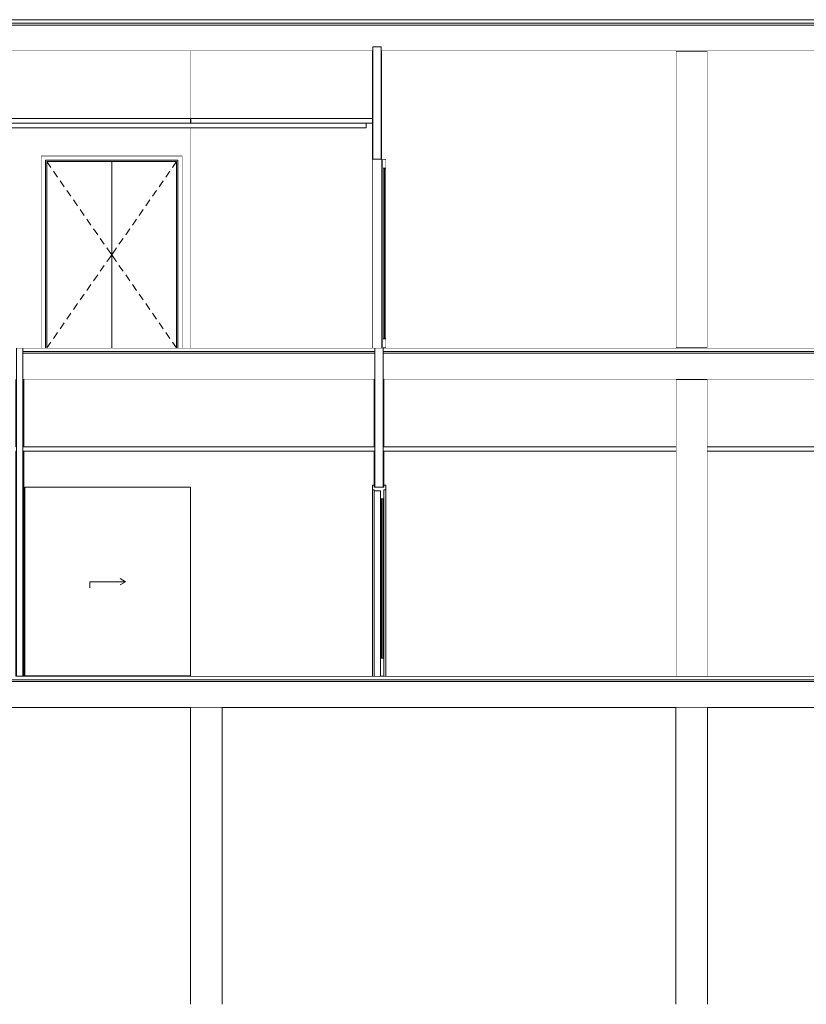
# Model space of a CAD drawing. Header units: millimetres. Extents: x -30280 to 136103, y -81242 to 8968.
# Tile 43 of 46: x 110978 to 119726, y -81242 to -70292. Entities that reach past the tile are written whole.
import ezdxf

# ---------------------------------------------------------------- set-up
doc = ezdxf.new("R2010")
doc.units = ezdxf.units.MM
doc.header["$MEASUREMENT"] = 0
doc.linetypes.add('Wipeout_Contour', pattern=[1000, 0, -1000])
for name, color, linetype in [('07_CR_Cel Ras pladur', 7, 'Continuous'), ('09_EI_Mobiliari general', 7, 'Continuous'), ('10_ESTR_Fotjats', 7, 'Continuous'), ('10_ESTR_Pilars', 7, 'Continuous'), ('12_FAÇ_Façana', 7, 'Continuous'), ('14_PAV_Paviment existent', 7, 'Continuous'), ('Demolido_08_Envans', 7, 'Continuous'), ('Demolido_12_FAÇ_Façana', 7, 'Continuous'), ('Demolido_Puertas Archicad', 7, 'Continuous'), ('Puertas Archicad', 7, 'Continuous')]:
    doc.layers.add(name, color=color, linetype=linetype)
for name, color, linetype, lineweight in [('07_CR_Cel Ras pladur_Pluma_Nº__1', 7, 'Continuous', 5), ('09_EI_Mobiliari general_Pluma_Nº__88', 7, 'Continuous', 5), ('10_ESTR_Fotjats_Pluma_Nº__1', 7, 'Continuous', 5), ('10_ESTR_Pilars_Pluma_Nº__88', 7, 'Continuous', 5), ('12_FAÇ_Façana_Pluma_Nº__7', 7, 'Continuous', 5), ('14_PAV_Paviment existent_Pluma_Nº__89', 7, 'Continuous', 5), ('Demolido_08_Envans_Pluma_Nº__47', 7, 'Continuous', 20), ('Demolido_08_Envans_Pluma_Nº__7', 7, 'Continuous', 5), ('Demolido_12_FAÇ_Façana_Pluma_Nº__47', 7, 'Continuous', 20), ('Demolido_Puertas Archicad_Pluma_Nº__1', 7, 'Continuous', 5), ('Demolido_Puertas Archicad_Pluma_Nº__47', 7, 'Continuous', 20), ('Puertas Archicad_Pluma_Nº__1', 7, 'Continuous', 5), ('Puertas Archicad_Pluma_Nº__47', 7, 'Continuous', 20)]:
    doc.layers.add(name, color=color, linetype=linetype, lineweight=lineweight)
for name, color, linetype, lineweight, true_color in [('Demolido_Puertas Archicad_Pluma_Nº__3', 7, 'Continuous', 5, 0xa4a4a4), ('Puertas Archicad_Pluma_Nº__3', 7, 'Continuous', 5, 0xa4a4a4), ('Puertas Archicad_Pluma_Nº__43', 7, 'Continuous', 5, 0xa4a4a6)]:
    doc.layers.add(name, color=color, linetype=linetype, lineweight=lineweight, true_color=true_color)

# ---------------------------------------------------------------- blocks, each defined once
blk = doc.blocks.new('Elem Sección_137_2', base_point=(111258, -77592))
at = {"layer": '10_ESTR_Fotjats_Pluma_Nº__1', "color": 7, "linetype": 'Continuous', "lineweight": 5}
for p, q in [((136103, -77632), (103349, -77632)), ((136103, -77652), (103349, -77652)), ((136103, -77942), (103349, -77942))]:
    blk.add_line(p, q, dxfattribs=at)
at = {"layer": '10_ESTR_Fotjats_Pluma_Nº__1', "color": 7, "linetype": 'Continuous', "lineweight": 5, "flags": 128}
for points in [[(111023, -77592), (111013, -77592), (110943, -77592), (110933, -77592)], [(131839, -77592), (125989, -77592), (125949, -77592), (120257, -77592), (120217, -77592), (115029, -77592), (114989, -77592), (111023, -77592)]]:
    blk.add_lwpolyline(points, dxfattribs=at)
blk = doc.blocks.new('Elem Sección_138_2', base_point=(111258, -77592))
at = {"color": 254, "linetype": 'Wipeout_Contour', "lineweight": 0, "ltscale": 562846.50217}
blk.add_wipeout([(118276, -74292), (118276, -77592), (118626, -77592), (118626, -74292)], dxfattribs=at).dxf.layer = '10_ESTR_Pilars'
at = {"layer": '10_ESTR_Pilars_Pluma_Nº__88', "color": 7, "linetype": 'Continuous', "lineweight": 5}
for p, q in [((118276, -77592), (118276, -74292)), ((118626, -77592), (118626, -74292))]:
    blk.add_line(p, q, dxfattribs=at)
blk = doc.blocks.new('Elem Sección_140_2', base_point=(111258, -77592))
at = {"color": 254, "linetype": 'Wipeout_Contour', "lineweight": 0, "ltscale": 555103.713952}
blk.add_wipeout([(118276, -70642), (118276, -73942), (118626, -73942), (118626, -70642)], dxfattribs=at).dxf.layer = '10_ESTR_Pilars'
at = {"layer": '10_ESTR_Pilars_Pluma_Nº__88', "color": 7, "linetype": 'Continuous', "lineweight": 5}
for p, q in [((118276, -73942), (118276, -70642)), ((118626, -73942), (118626, -70642))]:
    blk.add_line(p, q, dxfattribs=at)
blk = doc.blocks.new('Elem Sección_145_2', base_point=(111258, -77592))
at = {"color": 254, "linetype": 'Wipeout_Contour', "lineweight": 0, "ltscale": 570857.743649}
blk.add_wipeout([(118276, -77942), (118276, -81242), (118626, -81242), (118626, -77942)], dxfattribs=at).dxf.layer = '09_EI_Mobiliari general'
at = {"layer": '09_EI_Mobiliari general_Pluma_Nº__88', "color": 7, "linetype": 'Continuous', "lineweight": 5}
for p, q in [((118276, -81242), (118276, -77942)), ((118626, -81242), (118626, -77942))]:
    blk.add_line(p, q, dxfattribs=at)
blk = doc.blocks.new('Elem Sección_146_2', base_point=(111258, -77592))
at = {"color": 254, "linetype": 'Wipeout_Contour', "lineweight": 0, "ltscale": 553071.053319}
blk.add_wipeout([(112879, -77942), (112879, -81242), (113229, -81242), (113229, -77942)], dxfattribs=at).dxf.layer = '09_EI_Mobiliari general'
at = {"layer": '09_EI_Mobiliari general_Pluma_Nº__88', "color": 7, "linetype": 'Continuous', "lineweight": 5}
for p, q in [((112879, -81242), (112879, -77942)), ((113229, -81242), (113229, -77942))]:
    blk.add_line(p, q, dxfattribs=at)
blk = doc.blocks.new('Elem Sección_149_2', base_point=(111258, -77592))
at = {"layer": '10_ESTR_Fotjats_Pluma_Nº__1', "color": 7, "linetype": 'Continuous', "lineweight": 5}
for p, q in [((114929, -73942), (111013, -73942)), ((114929, -73982), (111013, -73982)), ((114929, -74002), (111013, -74002)), ((120157, -73982), (115019, -73982)), ((120157, -74002), (115019, -74002)), ((111023, -74292), (111013, -74292)), ((114919, -74292), (111023, -74292)), ((114929, -74292), (114919, -74292)), ((115029, -74292), (115019, -74292)), ((120147, -74292), (115029, -74292))]:
    blk.add_line(p, q, dxfattribs=at)
at = {"layer": '10_ESTR_Fotjats_Pluma_Nº__1', "color": 7, "linetype": 'Continuous', "lineweight": 5, "flags": 128}
blk.add_lwpolyline([(120157, -73942), (115052, -73942), (115019, -73942)], dxfattribs=at)
blk = doc.blocks.new('Elem Sección_150_2', base_point=(111258, -77592))
at = {"layer": '10_ESTR_Fotjats_Pluma_Nº__1', "color": 7, "linetype": 'Continuous', "lineweight": 5}
for p, q in [((136103, -70292), (110826, -70292)), ((136103, -70332), (110826, -70332)), ((136103, -70352), (110826, -70352)), ((114897, -70642), (110836, -70642)), ((114907, -70642), (114897, -70642)), ((115007, -70642), (114997, -70642)), ((121586, -70642), (115007, -70642))]:
    blk.add_line(p, q, dxfattribs=at)
blk = doc.blocks.new('Elem Sección_169_2', base_point=(111258, -77592))
at = {"color": 254, "linetype": 'Wipeout_Contour', "lineweight": 0, "ltscale": 1500353.899123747}
blk.add_wipeout([(111023, -75092), (111023, -77592), (111034, -77592), (111034, -75492), (112879, -75492), (112879, -77592), (114900, -77592), (114900, -75520), (114900, -75470), (114919, -75470), (114919, -75092)], dxfattribs=at).dxf.layer = 'Demolido_08_Envans'
at = {"color": 254, "linetype": 'Wipeout_Contour', "lineweight": 0, "ltscale": 554869.245316}
blk.add_wipeout([(118276, -75042), (115019, -75042), (115019, -75092), (118276, -75092)], dxfattribs=at).dxf.layer = 'Demolido_08_Envans'
at = {"color": 254, "linetype": 'Wipeout_Contour', "lineweight": 0, "ltscale": 564120.869897}
blk.add_wipeout([(120157, -75042), (118626, -75042), (118626, -75092), (120157, -75092)], dxfattribs=at).dxf.layer = 'Demolido_08_Envans'
at = {"color": 254, "linetype": 'Wipeout_Contour', "lineweight": 0, "ltscale": 563255.279108}
blk.add_wipeout([(118626, -75042), (120147, -75042), (120147, -74292), (118626, -74292)], dxfattribs=at).dxf.layer = 'Demolido_08_Envans'
at = {"color": 254, "linetype": 'Wipeout_Contour', "lineweight": 0, "ltscale": 542566.980067}
blk.add_wipeout([(111013, -75042), (111013, -75092), (114929, -75092), (114929, -75042)], dxfattribs=at).dxf.layer = 'Demolido_08_Envans'
at = {"color": 254, "linetype": 'Wipeout_Contour', "lineweight": 0, "ltscale": 970484.958416}
blk.add_wipeout([(115029, -75470), (115048, -75470), (115048, -75520), (115048, -77592), (118276, -77592), (118276, -75092), (115029, -75092)], dxfattribs=at).dxf.layer = 'Demolido_08_Envans'
at = {"color": 254, "linetype": 'Wipeout_Contour', "lineweight": 0, "ltscale": 541684.278591}
blk.add_wipeout([(111023, -75042), (114919, -75042), (114919, -74292), (111023, -74292)], dxfattribs=at).dxf.layer = 'Demolido_08_Envans'
at = {"color": 254, "linetype": 'Wipeout_Contour', "lineweight": 0, "ltscale": 554023.160525}
blk.add_wipeout([(115029, -74292), (115029, -75042), (118276, -75042), (118276, -74292)], dxfattribs=at).dxf.layer = 'Demolido_08_Envans'
at = {"color": 254, "linetype": 'Wipeout_Contour', "lineweight": 0, "ltscale": 992478.386468}
blk.add_wipeout([(118626, -77592), (120128, -77592), (120128, -75520), (120128, -75470), (120147, -75470), (120147, -75092), (118626, -75092)], dxfattribs=at).dxf.layer = 'Demolido_08_Envans'
at = {"layer": 'Demolido_08_Envans_Pluma_Nº__47', "color": 7, "linetype": 'Continuous', "lineweight": 20}
for p, q in [((111023, -75042), (114919, -75042)), ((111023, -75092), (114919, -75092)), ((115029, -75042), (118276, -75042)), ((115029, -75092), (118276, -75092)), ((118626, -75042), (120147, -75042)), ((118626, -75092), (120147, -75092))]:
    blk.add_line(p, q, dxfattribs=at)
blk = doc.blocks.new('Elem Sección_170_2', base_point=(111258, -77592))
at = {"color": 254, "linetype": 'Wipeout_Contour', "lineweight": 0, "ltscale": 542495.317357}
blk.add_wipeout([(111034, -77590), (112879, -77590), (112879, -75492), (111034, -75492)], dxfattribs=at).dxf.layer = 'Demolido_Puertas Archicad'
at = {"layer": 'Demolido_Puertas Archicad_Pluma_Nº__3', "color": 253, "linetype": 'Continuous', "lineweight": 5, "true_color": 0xa4a4a4}
for p, q in [((112156, -76542), (112096, -76507)), ((111756, -76542), (112156, -76542)), ((111756, -76542), (111756, -76612)), ((112156, -76542), (112096, -76577))]:
    blk.add_line(p, q, dxfattribs=at)
at = {"layer": 'Demolido_Puertas Archicad_Pluma_Nº__47', "color": 7, "linetype": 'Continuous', "lineweight": 20}
for p, q in [((111034, -77592), (111034, -75492)), ((111034, -75492), (112879, -75492)), ((112879, -75492), (112879, -77592))]:
    blk.add_line(p, q, dxfattribs=at)
blk = doc.blocks.new('Elem Sección_171_2', base_point=(111258, -77592))
at = {"layer": 'Demolido_08_Envans_Pluma_Nº__7', "color": 7, "linetype": 'Continuous', "lineweight": 5}
for p, q in [((114919, -74292), (114919, -75042)), ((115029, -74292), (115029, -75042)), ((114929, -75042), (114919, -75042)), ((114929, -75092), (114919, -75092)), ((115029, -75042), (115019, -75042)), ((115029, -75092), (115019, -75092))]:
    blk.add_line(p, q, dxfattribs=at)
at = {"layer": 'Demolido_08_Envans_Pluma_Nº__7', "color": 7, "linetype": 'Continuous', "lineweight": 5, "flags": 128}
for points in [[(114929, -73942), (114929, -73982), (114929, -74002), (114929, -74292), (114929, -75042), (114929, -75092), (114929, -75492)], [(115019, -73942), (115012, -73942), (114929, -73942)], [(115019, -73942), (115019, -73982), (115019, -74002), (115019, -74292), (115019, -75042), (115019, -75092), (115019, -75492)], [(114919, -75092), (114919, -75470), (114919, -75492)], [(115029, -75092), (115029, -75470), (115029, -75492)], [(115029, -75492), (115019, -75492), (114929, -75492), (114919, -75492)]]:
    blk.add_lwpolyline(points, dxfattribs=at)
blk = doc.blocks.new('Elem Sección_172_2', base_point=(111258, -77592))
at = {"color": 254, "linetype": 'Wipeout_Contour', "lineweight": 0, "ltscale": 552315.929897}
blk.add_wipeout([(114900, -77592), (114919, -77592), (114919, -75520), (114900, -75520)], dxfattribs=at).dxf.layer = 'Demolido_Puertas Archicad'
at = {"color": 254, "linetype": 'Wipeout_Contour', "lineweight": 0, "ltscale": 552745.427038}
blk.add_wipeout([(115048, -77592), (115048, -75520), (115029, -75520), (115029, -77592)], dxfattribs=at).dxf.layer = 'Demolido_Puertas Archicad'
at = {"layer": 'Demolido_Puertas Archicad_Pluma_Nº__1', "color": 7, "linetype": 'Continuous', "lineweight": 5}
for p, q in [((114919, -75470), (114900, -75470)), ((115048, -75470), (115029, -75470)), ((115048, -75470), (115048, -75520))]:
    blk.add_line(p, q, dxfattribs=at)
at = {"color": 254, "linetype": 'Wipeout_Contour', "lineweight": 0, "ltscale": 552477.256684}
blk.add_wipeout([(114989, -77592), (114989, -75532), (114919, -75532), (114919, -77592)], dxfattribs=at).dxf.layer = 'Demolido_Puertas Archicad'
at = {"layer": 'Demolido_Puertas Archicad_Pluma_Nº__1', "color": 7, "linetype": 'Continuous', "lineweight": 5}
for p, q in [((114900, -75470), (114900, -75520)), ((114900, -77592), (114900, -75520)), ((114919, -75520), (114900, -75520)), ((114919, -75520), (114919, -75532)), ((114919, -77592), (114919, -75532)), ((114989, -75532), (114919, -75532)), ((115048, -75520), (115029, -75520))]:
    blk.add_line(p, q, dxfattribs=at)
at = {"color": 254, "linetype": 'Wipeout_Contour', "lineweight": 0, "ltscale": 552533.510377}
blk.add_wipeout([(115029, -75620), (114989, -75620), (114989, -77392), (115029, -77392)], dxfattribs=at).dxf.layer = 'Demolido_Puertas Archicad'
at = {"layer": 'Demolido_Puertas Archicad_Pluma_Nº__1', "color": 7, "linetype": 'Continuous', "lineweight": 5}
for p, q in [((114989, -75532), (114989, -75620)), ((115029, -75520), (115029, -75620)), ((115048, -77592), (115048, -75520)), ((114989, -75620), (114989, -77392)), ((115029, -75620), (114989, -75620)), ((115003, -75620), (115003, -77392)), ((115015, -77392), (115015, -75620)), ((115029, -75620), (115029, -77392)), ((114989, -77392), (114989, -77592)), ((115029, -77392), (114989, -77392)), ((115029, -77392), (115029, -77592))]:
    blk.add_line(p, q, dxfattribs=at)
at = {"layer": 'Demolido_Puertas Archicad_Pluma_Nº__3', "color": 253, "linetype": 'Continuous', "lineweight": 5, "true_color": 0xa4a4a4}
for p, q in [((114989, -76231), (114989, -76542)), ((115029, -76231), (115029, -76288)), ((115029, -76327), (115029, -76389)), ((115029, -76427), (115029, -76489)), ((115029, -76494), (115029, -76556)), ((114989, -76882), (114989, -76571)), ((115029, -76618), (115029, -76556)), ((115029, -76685), (115029, -76623)), ((115029, -76786), (115029, -76724)), ((115029, -76882), (115029, -76825))]:
    blk.add_line(p, q, dxfattribs=at)
blk = doc.blocks.new('Elem Sección_183_2', base_point=(111258, -77592))
at = {"layer": 'Demolido_08_Envans_Pluma_Nº__7', "color": 7, "linetype": 'Continuous', "lineweight": 5}
for p, q in [((111013, -73942), (110943, -73942)), ((110933, -74292), (110933, -75042)), ((111023, -74292), (111023, -75042)), ((110943, -75042), (110933, -75042)), ((110933, -75092), (110933, -77592)), ((110943, -75092), (110933, -75092)), ((111023, -75042), (111013, -75042)), ((111023, -75092), (111013, -75092)), ((111023, -75092), (111023, -77592))]:
    blk.add_line(p, q, dxfattribs=at)
at = {"layer": 'Demolido_08_Envans_Pluma_Nº__7', "color": 7, "linetype": 'Continuous', "lineweight": 5, "flags": 128}
for points in [[(110943, -73942), (110943, -73982), (110943, -74002), (110943, -74292), (110943, -75042), (110943, -75092), (110943, -77592)], [(111013, -73942), (111013, -73982), (111013, -74002), (111013, -74292), (111013, -75042), (111013, -75092), (111013, -77592)]]:
    blk.add_lwpolyline(points, dxfattribs=at)
blk = doc.blocks.new('Elem Sección_201_2', base_point=(111258, -77592))
at = {"layer": '12_FAÇ_Façana_Pluma_Nº__7', "color": 7, "linetype": 'Continuous', "lineweight": 5}
blk.add_line((114997, -70592), (114907, -70592), dxfattribs=at)
at = {"color": 254, "linetype": 'Wipeout_Contour', "lineweight": 0, "ltscale": 817830.436657}
blk.add_wipeout([(114897, -71842), (114897, -73942), (114907, -73942), (114997, -73942), (115007, -73942), (115007, -71842)], dxfattribs=at).dxf.layer = '12_FAÇ_Façana'
at = {"layer": '12_FAÇ_Façana_Pluma_Nº__7', "color": 7, "linetype": 'Continuous', "lineweight": 5}
for p, q in [((114897, -70642), (114897, -71842)), ((115007, -70642), (115007, -71842))]:
    blk.add_line(p, q, dxfattribs=at)
at = {"layer": '12_FAÇ_Façana_Pluma_Nº__7', "color": 7, "linetype": 'Continuous', "lineweight": 5, "flags": 128}
for points in [[(114907, -70592), (114907, -70642), (114907, -71842)], [(114997, -70592), (114997, -70642), (114997, -71842)], [(115007, -71842), (114997, -71842), (114907, -71842), (114897, -71842)]]:
    blk.add_lwpolyline(points, dxfattribs=at)
blk = doc.blocks.new('Elem Sección_202_2', base_point=(111258, -77592))
at = {"layer": 'Puertas Archicad_Pluma_Nº__1', "color": 7, "linetype": 'Continuous', "lineweight": 5}
blk.add_line((115052, -71842), (115012, -71842), dxfattribs=at)
at = {"layer": 'Puertas Archicad_Pluma_Nº__47', "color": 7, "linetype": 'Continuous', "lineweight": 20}
blk.add_line((114897, -73942), (114897, -71842), dxfattribs=at)
at = {"color": 254, "linetype": 'Wipeout_Contour', "lineweight": 0, "ltscale": 544738.384638}
blk.add_wipeout([(115052, -73842), (115052, -71942), (115012, -71942), (115012, -73842)], dxfattribs=at).dxf.layer = 'Puertas Archicad'
at = {"layer": 'Puertas Archicad_Pluma_Nº__1', "color": 7, "linetype": 'Continuous', "lineweight": 5}
for p, q in [((115012, -71842), (115012, -71942)), ((115052, -71842), (115052, -71942)), ((115052, -71942), (115012, -71942)), ((115012, -73842), (115012, -73942)), ((115052, -73842), (115012, -73842)), ((115052, -73842), (115052, -73942))]:
    blk.add_line(p, q, dxfattribs=at)
at = {"layer": 'Puertas Archicad_Pluma_Nº__3', "color": 253, "linetype": 'Continuous', "lineweight": 5, "true_color": 0xa4a4a4}
for p, q in [((115012, -73842), (115012, -71942)), ((115052, -73842), (115052, -71942)), ((115012, -72892), (115012, -72857)), ((115012, -72892), (115012, -72927)), ((115052, -72892), (115052, -72857)), ((115052, -72892), (115052, -72927))]:
    blk.add_line(p, q, dxfattribs=at)
at = {"layer": 'Puertas Archicad_Pluma_Nº__43', "color": 253, "linetype": 'Continuous', "lineweight": 5, "true_color": 0xa4a4a6}
for p, q in [((115026, -71942), (115026, -73842)), ((115038, -73842), (115038, -71942))]:
    blk.add_line(p, q, dxfattribs=at)
at = {"layer": 'Puertas Archicad_Pluma_Nº__47', "color": 7, "linetype": 'Continuous', "lineweight": 20}
blk.add_line((115007, -71842), (115007, -73942), dxfattribs=at)
blk = doc.blocks.new('Elem Sección_210_2', base_point=(111258, -77592))
at = {"color": 254, "linetype": 'Wipeout_Contour', "lineweight": 0, "ltscale": 1638432.162771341}
blk.add_wipeout([(115007, -70642), (115007, -73942), (115012, -73942), (115012, -73842), (115012, -71942), (115012, -71842), (115052, -71842), (115052, -71942), (115052, -73842), (115052, -73942), (118276, -73942), (118276, -70642)], dxfattribs=at).dxf.layer = '12_FAÇ_Façana'
at = {"color": 254, "linetype": 'Wipeout_Contour', "lineweight": 0, "ltscale": 1127744.486837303}
blk.add_wipeout([(118626, -73942), (121541, -73942), (121541, -71842), (121581, -71842), (121581, -73942), (121586, -73942), (121586, -70642), (118626, -70642)], dxfattribs=at).dxf.layer = '12_FAÇ_Façana'
blk = doc.blocks.new('Elem Sección_214_2', base_point=(111258, -77592))
at = {"color": 254, "linetype": 'Wipeout_Contour', "lineweight": 0, "ltscale": 537719.561091}
blk.add_wipeout([(112881, -71442), (114897, -71442), (114897, -71392), (112881, -71392)], dxfattribs=at).dxf.layer = 'Demolido_12_FAÇ_Façana'
at = {"color": 254, "linetype": 'Wipeout_Contour', "lineweight": 0, "ltscale": 536855.796398}
blk.add_wipeout([(112871, -70642), (112871, -71392), (114897, -71392), (114897, -70642)], dxfattribs=at).dxf.layer = 'Demolido_12_FAÇ_Façana'
at = {"color": 254, "linetype": 'Wipeout_Contour', "lineweight": 0, "ltscale": 810984.630733}
blk.add_wipeout([(112871, -73942), (114897, -73942), (114897, -71442), (114832, -71442), (114832, -71495), (112871, -71495)], dxfattribs=at).dxf.layer = 'Demolido_12_FAÇ_Façana'
at = {"layer": 'Demolido_12_FAÇ_Façana_Pluma_Nº__47', "color": 7, "linetype": 'Continuous', "lineweight": 20}
for p, q in [((112871, -70642), (112871, -71392)), ((112871, -71392), (114897, -71392)), ((112881, -71392), (112881, -71442)), ((112871, -71495), (112871, -73942)), ((114832, -71442), (114897, -71442))]:
    blk.add_line(p, q, dxfattribs=at)
blk = doc.blocks.new('Elem Sección_220_2', base_point=(111258, -77592))
at = {"color": 254, "linetype": 'Wipeout_Contour', "lineweight": 0, "ltscale": 531973.878992}
blk.add_wipeout([(111214, -71805), (111214, -73942), (111264, -73942), (111264, -71855)], dxfattribs=at).dxf.layer = 'Demolido_Puertas Archicad'
at = {"color": 254, "linetype": 'Wipeout_Contour', "lineweight": 0, "ltscale": 537083.206519}
blk.add_wipeout([(112788, -73942), (112788, -71805), (112738, -71855), (112738, -73942)], dxfattribs=at).dxf.layer = 'Demolido_Puertas Archicad'
at = {"color": 254, "linetype": 'Wipeout_Contour', "lineweight": 0, "ltscale": 532224.601243}
blk.add_wipeout([(112788, -71805), (111214, -71805), (111264, -71855), (112738, -71855)], dxfattribs=at).dxf.layer = 'Demolido_Puertas Archicad'
at = {"color": 254, "linetype": 'Wipeout_Contour', "lineweight": 0, "ltscale": 532139.025205}
blk.add_wipeout([(111264, -73942), (111279, -73942), (111279, -71882), (111264, -71882)], dxfattribs=at).dxf.layer = 'Demolido_Puertas Archicad'
at = {"color": 254, "linetype": 'Wipeout_Contour', "lineweight": 0, "ltscale": 537029.910936}
blk.add_wipeout([(112723, -71882), (112723, -73942), (112738, -73942), (112738, -71882)], dxfattribs=at).dxf.layer = 'Demolido_Puertas Archicad'
at = {"color": 254, "linetype": 'Wipeout_Contour', "lineweight": 0, "ltscale": 1064631.862638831}
blk.add_wipeout([(112738, -71855), (111264, -71855), (111264, -71882), (111279, -71882), (111279, -71870), (112723, -71870), (112723, -71882), (112738, -71882)], dxfattribs=at).dxf.layer = 'Demolido_Puertas Archicad'
at = {"layer": 'Demolido_Puertas Archicad_Pluma_Nº__3', "color": 253, "linetype": 'Continuous', "lineweight": 5, "true_color": 0xa4a4a4}
for p, q in [((111214, -73942), (111214, -71805)), ((111214, -71805), (112788, -71805)), ((112788, -71805), (112788, -73942))]:
    blk.add_line(p, q, dxfattribs=at)
at = {"color": 254, "linetype": 'Wipeout_Contour', "lineweight": 0, "ltscale": 533360.118115}
blk.add_wipeout([(111279, -73942), (112001, -73942), (112001, -71870), (111279, -71870)], dxfattribs=at).dxf.layer = 'Demolido_Puertas Archicad'
at = {"layer": 'Demolido_Puertas Archicad_Pluma_Nº__3', "color": 253, "linetype": 'Continuous', "lineweight": 5, "true_color": 0xa4a4a4}
for p, q in [((111264, -71855), (111264, -73942)), ((111279, -71870), (111324, -71936)), ((111279, -71870), (111279, -73942)), ((111353, -71977), (111399, -72043)), ((111427, -72084), (111473, -72149)), ((111502, -72190), (111547, -72256)), ((111576, -72297), (111622, -72363)), ((111650, -72404), (111696, -72469)), ((111725, -72510), (111770, -72576)), ((111799, -72617), (111845, -72683)), ((111873, -72724), (111919, -72789)), ((111873, -73089), (111919, -73024)), ((111799, -73196), (111845, -73130)), ((111725, -73302), (111770, -73237)), ((111650, -73409), (111696, -73343)), ((111576, -73516), (111622, -73450)), ((111502, -73622), (111547, -73557)), ((111427, -73729), (111473, -73663)), ((111353, -73836), (111399, -73770)), ((111279, -73942), (111324, -73877))]:
    blk.add_line(p, q, dxfattribs=at)
at = {"color": 254, "linetype": 'Wipeout_Contour', "lineweight": 0, "ltscale": 535780.47875}
blk.add_wipeout([(112723, -73942), (112723, -71870), (112001, -71870), (112001, -73942)], dxfattribs=at).dxf.layer = 'Demolido_Puertas Archicad'
at = {"layer": 'Demolido_Puertas Archicad_Pluma_Nº__3', "color": 253, "linetype": 'Continuous', "lineweight": 5, "true_color": 0xa4a4a4}
for p, q in [((112738, -71855), (111264, -71855)), ((112001, -71870), (111279, -71870)), ((112001, -73942), (112001, -71870)), ((112001, -71870), (112723, -71870)), ((112723, -71870), (112677, -71936)), ((112723, -71870), (112723, -73942)), ((112738, -73942), (112738, -71855)), ((112648, -71977), (112603, -72043)), ((112574, -72084), (112528, -72149)), ((112500, -72190), (112454, -72256)), ((112425, -72297), (112380, -72363)), ((112351, -72404), (112305, -72469)), ((112277, -72510), (112231, -72576)), ((112202, -72617), (112157, -72683)), ((112128, -72724), (112082, -72789)), ((111948, -72830), (111955, -72841)), ((111955, -72841), (112001, -72906)), ((111955, -72972), (112001, -72906)), ((112046, -72841), (112001, -72906)), ((112046, -72972), (112001, -72906)), ((112054, -72830), (112046, -72841)), ((111948, -72982), (111955, -72972)), ((112054, -72982), (112046, -72972)), ((112128, -73089), (112082, -73024)), ((112202, -73196), (112157, -73130)), ((112277, -73302), (112231, -73237)), ((112351, -73409), (112305, -73343)), ((112425, -73516), (112380, -73450)), ((112500, -73622), (112454, -73557)), ((112574, -73729), (112528, -73663)), ((112648, -73836), (112603, -73770)), ((112723, -73942), (112677, -73877))]:
    blk.add_line(p, q, dxfattribs=at)
blk = doc.blocks.new('Elem Sección_221_2', base_point=(111258, -77592))
at = {"color": 254, "linetype": 'Wipeout_Contour', "lineweight": 0, "ltscale": 514848.914809}
blk.add_wipeout([(105429, -71392), (105429, -71442), (108726, -71442), (108726, -71392)], dxfattribs=at).dxf.layer = 'Demolido_12_FAÇ_Façana'
at = {"color": 254, "linetype": 'Wipeout_Contour', "lineweight": 0, "ltscale": 522930.120982}
blk.add_wipeout([(110186, -71392), (108816, -71392), (108816, -71442), (110186, -71442)], dxfattribs=at).dxf.layer = 'Demolido_12_FAÇ_Façana'
at = {"color": 254, "linetype": 'Wipeout_Contour', "lineweight": 0, "ltscale": 1068176.594149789}
blk.add_wipeout([(110836, -71495), (110836, -73942), (111214, -73942), (111214, -71805), (112788, -71805), (112788, -73942), (112871, -73942), (112871, -71495)], dxfattribs=at).dxf.layer = 'Demolido_12_FAÇ_Façana'
at = {"color": 254, "linetype": 'Wipeout_Contour', "lineweight": 0, "ltscale": 513947.531638}
blk.add_wipeout([(105429, -70642), (105429, -71392), (108716, -71392), (108716, -70642)], dxfattribs=at).dxf.layer = 'Demolido_12_FAÇ_Façana'
at = {"color": 254, "linetype": 'Wipeout_Contour', "lineweight": 0, "ltscale": 522059.217266}
blk.add_wipeout([(108826, -71392), (110176, -71392), (110176, -70642), (108826, -70642)], dxfattribs=at).dxf.layer = 'Demolido_12_FAÇ_Façana'
at = {"color": 254, "linetype": 'Wipeout_Contour', "lineweight": 0, "ltscale": 530841.656764}
blk.add_wipeout([(110829, -71442), (112879, -71442), (112879, -71392), (110829, -71392)], dxfattribs=at).dxf.layer = 'Demolido_12_FAÇ_Façana'
at = {"color": 254, "linetype": 'Wipeout_Contour', "lineweight": 0, "ltscale": 525807.967024}
blk.add_wipeout([(110176, -71495), (108826, -71495), (108826, -73942), (110176, -73942)], dxfattribs=at).dxf.layer = 'Demolido_12_FAÇ_Façana'
at = {"layer": 'Demolido_12_FAÇ_Façana_Pluma_Nº__47', "color": 7, "linetype": 'Continuous', "lineweight": 20}
blk.add_line((108826, -71392), (110176, -71392), dxfattribs=at)
at = {"color": 254, "linetype": 'Wipeout_Contour', "lineweight": 0, "ltscale": 529981.645338}
blk.add_wipeout([(110836, -71392), (112871, -71392), (112871, -70642), (110836, -70642)], dxfattribs=at).dxf.layer = 'Demolido_12_FAÇ_Façana'
at = {"color": 254, "linetype": 'Wipeout_Contour', "lineweight": 0, "ltscale": 1557561.971386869}
blk.add_wipeout([(105429, -73942), (107146, -73942), (107146, -71820), (108090, -71820), (108090, -73942), (108716, -73942), (108716, -71495), (108635, -71495), (108635, -71442), (108489, -71442), (108489, -71495), (105429, -71495)], dxfattribs=at).dxf.layer = 'Demolido_12_FAÇ_Façana'
at = {"layer": 'Demolido_12_FAÇ_Façana_Pluma_Nº__47', "color": 7, "linetype": 'Continuous', "lineweight": 20}
for p, q in [((105429, -71392), (108716, -71392)), ((110836, -71392), (112871, -71392)), ((108635, -71442), (108489, -71442))]:
    blk.add_line(p, q, dxfattribs=at)
blk = doc.blocks.new('Elem Sección_225_2', base_point=(111258, -77592))
at = {"layer": '07_CR_Cel Ras pladur_Pluma_Nº__1', "color": 7, "linetype": 'Continuous', "lineweight": 5}
for p, q in [((114832, -71442), (110894, -71442)), ((114832, -71495), (110894, -71495)), ((114832, -71442), (114832, -71495))]:
    blk.add_line(p, q, dxfattribs=at)
blk = doc.blocks.new('Elem Sección_228_2', base_point=(111258, -77592))
at = {"color": 254, "linetype": 'Wipeout_Contour', "lineweight": 0, "ltscale": 534300.632585}
blk.add_wipeout([(112879, -71442), (112881, -71442), (112881, -71392), (112879, -71392)], dxfattribs=at).dxf.layer = '10_ESTR_Pilars'
at = {"layer": '10_ESTR_Pilars_Pluma_Nº__88', "color": 7, "linetype": 'Continuous', "lineweight": 5}
blk.add_line((112879, -71442), (112879, -71392), dxfattribs=at)
blk = doc.blocks.new('Elem Sección_231_2', base_point=(111258, -77592))
at = {"color": 254, "linetype": 'Wipeout_Contour', "lineweight": 0, "ltscale": 544865.73993}
blk.add_wipeout([(111034, -77592), (112879, -77592), (112879, -77590), (111034, -77590)], dxfattribs=at).dxf.layer = '14_PAV_Paviment existent'
at = {"layer": '14_PAV_Paviment existent_Pluma_Nº__89', "color": 7, "linetype": 'Continuous', "lineweight": 5}
blk.add_line((111034, -77590), (112879, -77590), dxfattribs=at)

msp = doc.modelspace()

# ---------------------------------------------------------------- block references
at = {"layer": '10_ESTR_Fotjats', "lineweight": 0}
msp.add_blockref('Elem Sección_137_2', (111257.848, -77592.372), dxfattribs=at)
at = {"layer": '10_ESTR_Pilars', "lineweight": 0}
msp.add_blockref('Elem Sección_140_2', (111257.848, -77592.372), dxfattribs=at)

# ---------------------------------------------------------------- next in the draw order: block references
at = {"layer": '09_EI_Mobiliari general', "lineweight": 0}
for name in ['Elem Sección_146_2', 'Elem Sección_145_2']:
    msp.add_blockref(name, (111257.848, -77592.372), dxfattribs=at)
at = {"layer": '10_ESTR_Fotjats', "lineweight": 0}
msp.add_blockref('Elem Sección_150_2', (111257.848, -77592.372), dxfattribs=at)
at = {"layer": '10_ESTR_Pilars', "lineweight": 0}
msp.add_blockref('Elem Sección_138_2', (111257.848, -77592.372), dxfattribs=at)

# ---------------------------------------------------------------- next in the draw order: block references
at = {"layer": '10_ESTR_Fotjats', "lineweight": 0}
msp.add_blockref('Elem Sección_149_2', (111257.848, -77592.372), dxfattribs=at)

# ---------------------------------------------------------------- next in the draw order: block references
at = {"layer": 'Demolido_08_Envans', "lineweight": 0}
msp.add_blockref('Elem Sección_169_2', (111257.848, -77592.372), dxfattribs=at)
at = {"layer": 'Demolido_Puertas Archicad', "lineweight": 0}
msp.add_blockref('Elem Sección_220_2', (111257.848, -77592.372), dxfattribs=at)

# ---------------------------------------------------------------- next in the draw order: block references
at = {"layer": 'Demolido_08_Envans', "lineweight": 0}
msp.add_blockref('Elem Sección_171_2', (111257.848, -77592.372), dxfattribs=at)
at = {"layer": 'Demolido_Puertas Archicad', "lineweight": 0}
msp.add_blockref('Elem Sección_170_2', (111257.848, -77592.372), dxfattribs=at)

# ---------------------------------------------------------------- next in the draw order: block references
at = {"layer": '12_FAÇ_Façana', "lineweight": 0}
msp.add_blockref('Elem Sección_201_2', (111257.848, -77592.372), dxfattribs=at)
at = {"layer": 'Demolido_08_Envans', "lineweight": 0}
msp.add_blockref('Elem Sección_183_2', (111257.848, -77592.372), dxfattribs=at)
at = {"layer": 'Demolido_Puertas Archicad', "lineweight": 0}
msp.add_blockref('Elem Sección_172_2', (111257.848, -77592.372), dxfattribs=at)

# ---------------------------------------------------------------- next in the draw order: block references
at = {"layer": '14_PAV_Paviment existent', "lineweight": 0}
msp.add_blockref('Elem Sección_231_2', (111257.848, -77592.372), dxfattribs=at)
at = {"layer": 'Puertas Archicad', "lineweight": 0}
msp.add_blockref('Elem Sección_202_2', (111257.848, -77592.372), dxfattribs=at)

# ---------------------------------------------------------------- next in the draw order: block references
at = {"layer": '12_FAÇ_Façana', "lineweight": 0}
msp.add_blockref('Elem Sección_210_2', (111257.848, -77592.372), dxfattribs=at)
at = {"layer": 'Demolido_12_FAÇ_Façana', "lineweight": 0}
msp.add_blockref('Elem Sección_214_2', (111257.848, -77592.372), dxfattribs=at)

# ---------------------------------------------------------------- next in the draw order: block references
msp.add_blockref('Elem Sección_221_2', (111257.848, -77592.372), dxfattribs=at)

# ---------------------------------------------------------------- next in the draw order: block references
at = {"layer": '07_CR_Cel Ras pladur', "lineweight": 0}
msp.add_blockref('Elem Sección_225_2', (111257.848, -77592.372), dxfattribs=at)

# ---------------------------------------------------------------- next in the draw order: block references
at = {"layer": '10_ESTR_Pilars', "lineweight": 0}
msp.add_blockref('Elem Sección_228_2', (111257.848, -77592.372), dxfattribs=at)

doc.saveas('drawing.dxf')
